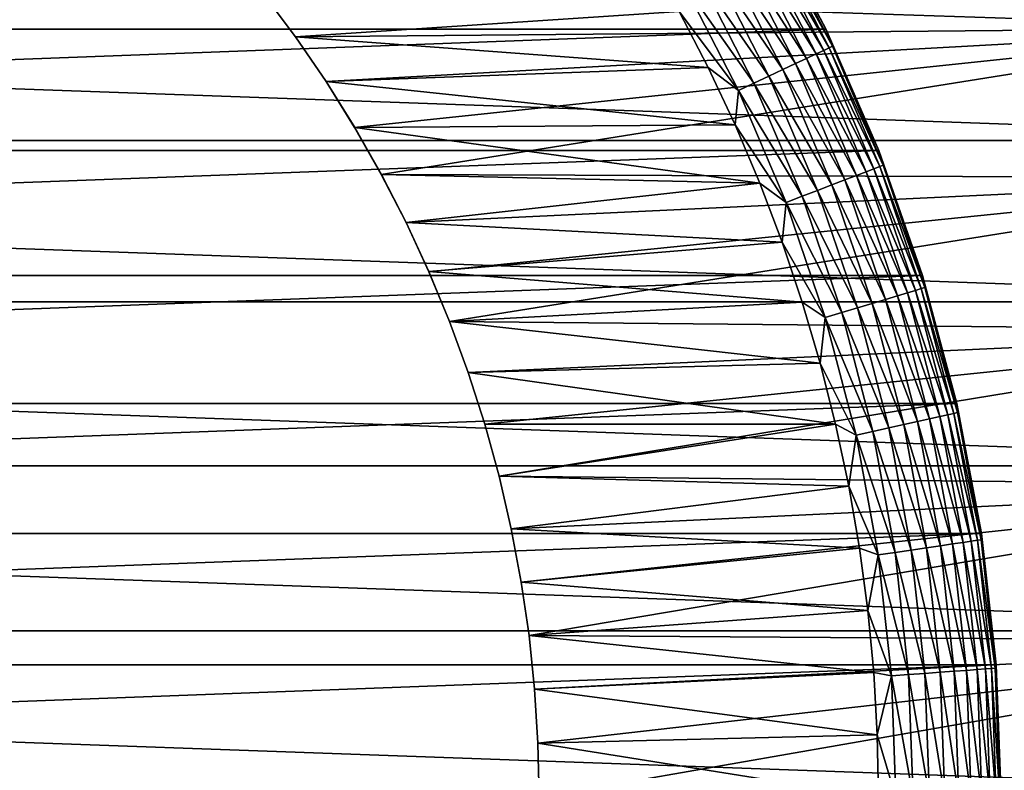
# Model space of a CAD drawing. Header units: metres. Extents: x -28 to 204, y -40 to 40.
# Tile 19 of 42: x 9.65 to 21.69, y 0.33 to 9.51. Entities that reach past the tile are written whole.
import ezdxf

# ---------------------------------------------------------------- set-up
doc = ezdxf.new("R2010")
doc.units = ezdxf.units.M
doc.layers.add('solid_SIPHO_KOMPL_SW0001', color=7, linetype='CONTINUOUS')

msp = doc.modelspace()

# ---------------------------------------------------------------- linework, layer by layer
at = {"layer": 'solid_SIPHO_KOMPL_SW0001'}
for points in [[(12.626699, 9.826807, 156), (25.307829, 9.408064, 156), (24.570494, 11.19319, 156)], [(-19.506002, 9.393485, 242), (19.506002, 9.393485, 242), (18.749777, 10.824133, 242)], [(-19.506002, 9.393485, 242), (18.749777, 10.824133, 242), (-18.749777, 10.824133, 242)], [(19.505976, 9.393583, 232.5), (18.749451, 10.825, 232.5), (18.749777, 10.824133, 242)], [(18.866793, 10.588558, 232.288437), (18.749451, 10.825, 232.5), (19.505976, 9.393583, 232.5)], [(19.505976, 9.393583, 232.5), (18.749777, 10.824133, 242), (19.506002, 9.393485, 242)], [(18.560984, 10.416928, 231.518524), (18.672823, 10.479696, 231.690125), (19.387978, 9.088711, 231.690125)], [(18.672823, 10.479696, 231.690125), (18.762205, 10.52986, 231.878235), (19.480782, 9.132215, 231.878235)], [(19.387978, 9.088711, 231.690125), (18.672823, 10.479696, 231.690125), (19.480782, 9.132215, 231.878235)], [(18.762205, 10.52986, 231.878235), (18.827303, 10.566395, 232.079041), (19.548374, 9.163902, 232.079041)], [(19.480782, 9.132215, 231.878235), (18.762205, 10.52986, 231.878235), (19.548374, 9.163902, 232.079041)], [(18.827303, 10.566395, 232.079041), (18.866793, 10.588558, 232.288437), (19.589378, 9.183123, 232.288437)], [(19.548374, 9.163902, 232.079041), (18.827303, 10.566395, 232.079041), (19.589378, 9.183123, 232.288437)], [(19.589378, 9.183123, 232.288437), (18.866793, 10.588558, 232.288437), (19.505976, 9.393583, 232.5)], [(18.428967, 10.342837, 231.366943), (18.560984, 10.416928, 231.518524), (19.271854, 9.034274, 231.518524)], [(19.271854, 9.034274, 231.518524), (18.560984, 10.416928, 231.518524), (19.387978, 9.088711, 231.690125)], [(18.115528, 10.166927, 231.135727), (18.279465, 10.258933, 231.238464), (18.979555, 8.89725, 231.238464)], [(18.279465, 10.258933, 231.238464), (18.428967, 10.342837, 231.366943), (19.134783, 8.970017, 231.366943)], [(18.979555, 8.89725, 231.238464), (18.279465, 10.258933, 231.238464), (19.134783, 8.970017, 231.366943)], [(19.134783, 8.970017, 231.366943), (18.428967, 10.342837, 231.366943), (19.271854, 9.034274, 231.518524)], [(17.940502, 10.068698, 231.060822), (18.115528, 10.166927, 231.135727), (18.80934, 8.817456, 231.135727)], [(18.80934, 8.817456, 231.135727), (18.115528, 10.166927, 231.135727), (18.979555, 8.89725, 231.238464)], [(17.757954, 9.966247, 231.015274), (17.940502, 10.068698, 231.060822), (18.627609, 8.732265, 231.060822)], [(18.627609, 8.732265, 231.060822), (17.940502, 10.068698, 231.060822), (18.80934, 8.817456, 231.135727)], [(-27.345404, 8.029399), (-26.703117, 9.959504), (27.345404, 8.029399)], [(-26.703117, 9.959504), (26.703117, 9.959504), (27.345404, 8.029399)], [(18.43807, 8.643413, 231.015274), (17.712679, 9.606439, 231), (17.757954, 9.966247, 231.015274)], [(18.43807, 8.643413, 231.015274), (17.757954, 9.966247, 231.015274), (18.627609, 8.732265, 231.060822)], [(12.626111, 9.82758, 231), (13.021031, 9.297829, 231), (12.626699, 9.826807, 156)], [(17.712679, 9.606439, 231), (13.021031, 9.297829, 231), (12.626111, 9.82758, 231)], [(12.626699, 9.826807, 156), (13.021502, 9.297256, 156), (25.307829, 9.408064, 156)], [(13.021031, 9.297829, 231), (13.021502, 9.297256, 156), (12.626699, 9.826807, 156)], [(17.712679, 9.606439, 231), (18.067444, 8.921175, 231), (13.021031, 9.297829, 231)], [(18.43807, 8.643413, 231.015274), (18.067444, 8.921175, 231), (17.712679, 9.606439, 231)], [(-20.153397, 7.909695, 242), (20.153397, 7.909695, 242), (19.506002, 9.393485, 242)], [(-20.153397, 7.909695, 242), (19.506002, 9.393485, 242), (-19.506002, 9.393485, 242)], [(13.021502, 9.297256, 156), (13.394876, 8.750686, 156), (25.307829, 9.408064, 156)], [(13.394876, 8.750686, 156), (13.745111, 8.18972, 156), (25.307829, 9.408064, 156)], [(13.745111, 8.18972, 156), (14.071206, 7.615761, 156), (25.307829, 9.408064, 156)], [(14.071206, 7.615761, 156), (25.915169, 7.575782, 156), (25.307829, 9.408064, 156)], [(19.505976, 9.393583, 232.5), (19.506002, 9.393485, 242), (20.153397, 7.909695, 242)], [(20.153418, 7.909633, 232.5), (19.505976, 9.393583, 232.5), (20.153397, 7.909695, 242)], [(19.589378, 9.183123, 232.288437), (19.505976, 9.393583, 232.5), (20.153418, 7.909633, 232.5)], [(13.021031, 9.297829, 231), (13.394776, 8.750722, 231), (13.021502, 9.297256, 156)], [(18.067444, 8.921175, 231), (13.394776, 8.750722, 231), (13.021031, 9.297829, 231)], [(13.394776, 8.750722, 231), (13.394876, 8.750686, 156), (13.021502, 9.297256, 156)], [(19.480782, 9.132215, 231.878235), (19.548374, 9.163902, 232.079041), (20.165148, 7.712515, 232.079041)], [(19.548374, 9.163902, 232.079041), (19.589378, 9.183123, 232.288437), (20.207443, 7.728692, 232.288437)], [(20.165148, 7.712515, 232.079041), (19.548374, 9.163902, 232.079041), (20.207443, 7.728692, 232.288437)], [(20.207443, 7.728692, 232.288437), (19.589378, 9.183123, 232.288437), (20.153418, 7.909633, 232.5)], [(19.134783, 8.970017, 231.366943), (19.271854, 9.034274, 231.518524), (19.879902, 7.603418, 231.518524)], [(19.271854, 9.034274, 231.518524), (19.387978, 9.088711, 231.690125), (19.999689, 7.649233, 231.690125)], [(19.879902, 7.603418, 231.518524), (19.271854, 9.034274, 231.518524), (19.999689, 7.649233, 231.690125)], [(19.387978, 9.088711, 231.690125), (19.480782, 9.132215, 231.878235), (20.095423, 7.685848, 231.878235)], [(19.999689, 7.649233, 231.690125), (19.387978, 9.088711, 231.690125), (20.095423, 7.685848, 231.878235)], [(20.095423, 7.685848, 231.878235), (19.480782, 9.132215, 231.878235), (20.165148, 7.712515, 232.079041)], [(18.067444, 8.921175, 231), (18.396566, 8.220939, 231), (13.394776, 8.750722, 231)], [(18.43807, 8.643413, 231.015274), (18.396566, 8.220939, 231), (18.067444, 8.921175, 231)], [(18.979555, 8.89725, 231.238464), (19.134783, 8.970017, 231.366943), (19.738504, 7.549338, 231.366943)], [(19.738504, 7.549338, 231.366943), (19.134783, 8.970017, 231.366943), (19.879902, 7.603418, 231.518524)], [(18.627609, 8.732265, 231.060822), (18.80934, 8.817456, 231.135727), (19.402796, 7.42094, 231.135727)], [(18.80934, 8.817456, 231.135727), (18.979555, 8.89725, 231.238464), (19.578381, 7.488096, 231.238464)], [(19.402796, 7.42094, 231.135727), (18.80934, 8.817456, 231.135727), (19.578381, 7.488096, 231.238464)], [(19.578381, 7.488096, 231.238464), (18.979555, 8.89725, 231.238464), (19.738504, 7.549338, 231.366943)], [(13.394776, 8.750722, 231), (13.74534, 8.189299, 231), (13.394876, 8.750686, 156)], [(18.396566, 8.220939, 231), (13.74534, 8.189299, 231), (13.394776, 8.750722, 231)], [(13.74534, 8.189299, 231), (13.745111, 8.18972, 156), (13.394876, 8.750686, 156)], [(18.43807, 8.643413, 231.015274), (18.627609, 8.732265, 231.060822), (19.21533, 7.349241, 231.060822)], [(19.21533, 7.349241, 231.060822), (18.627609, 8.732265, 231.060822), (19.402796, 7.42094, 231.135727)], [(19.019812, 7.274461, 231.015274), (18.396566, 8.220939, 231), (18.43807, 8.643413, 231.015274)], [(19.019812, 7.274461, 231.015274), (18.43807, 8.643413, 231.015274), (19.21533, 7.349241, 231.060822)], [(13.74534, 8.189299, 231), (14.071206, 7.615761, 156), (13.745111, 8.18972, 156)], [(18.396566, 8.220939, 231), (18.698742, 7.508542, 231), (13.74534, 8.189299, 231)], [(13.74534, 8.189299, 231), (14.071484, 7.615308, 231), (14.071206, 7.615761, 156)], [(18.698742, 7.508542, 231), (14.071484, 7.615308, 231), (13.74534, 8.189299, 231)], [(19.019812, 7.274461, 231.015274), (18.698742, 7.508542, 231), (18.396566, 8.220939, 231)], [(-27.8487, 6.058035), (-27.345404, 8.029399), (27.8487, 6.058035)], [(-27.345404, 8.029399), (27.345404, 8.029399), (27.8487, 6.058035)], [(-20.688028, 6.381304, 242), (20.688028, 6.381304, 242), (20.153397, 7.909695, 242)], [(-20.688028, 6.381304, 242), (20.153397, 7.909695, 242), (-20.153397, 7.909695, 242)], [(20.153418, 7.909633, 232.5), (20.153397, 7.909695, 242), (20.688028, 6.381304, 242)], [(20.68815, 6.38145, 232.5), (20.153418, 7.909633, 232.5), (20.688028, 6.381304, 242)], [(20.207443, 7.728692, 232.288437), (20.153418, 7.909633, 232.5), (20.68815, 6.38145, 232.5)], [(20.095423, 7.685848, 231.878235), (20.165148, 7.712515, 232.079041), (20.67433, 6.219979, 232.079041)], [(20.165148, 7.712515, 232.079041), (20.207443, 7.728692, 232.288437), (20.717693, 6.233026, 232.288437)], [(20.67433, 6.219979, 232.079041), (20.165148, 7.712515, 232.079041), (20.717693, 6.233026, 232.288437)], [(20.717693, 6.233026, 232.288437), (20.207443, 7.728692, 232.288437), (20.68815, 6.38145, 232.5)], [(14.071206, 7.615761, 156), (14.374049, 7.027365, 156), (25.915169, 7.575782, 156)], [(14.071484, 7.615308, 231), (14.374049, 7.027365, 156), (14.071206, 7.615761, 156)], [(14.071484, 7.615308, 231), (14.374183, 7.027185, 231), (14.374049, 7.027365, 156)], [(18.698742, 7.508542, 231), (14.374183, 7.027185, 231), (14.071484, 7.615308, 231)], [(19.738504, 7.549338, 231.366943), (19.879902, 7.603418, 231.518524), (20.381884, 6.131995, 231.518524)], [(19.879902, 7.603418, 231.518524), (19.999689, 7.649233, 231.690125), (20.504694, 6.168943, 231.690125)], [(20.381884, 6.131995, 231.518524), (19.879902, 7.603418, 231.518524), (20.504694, 6.168943, 231.690125)], [(19.999689, 7.649233, 231.690125), (20.095423, 7.685848, 231.878235), (20.602844, 6.198472, 231.878235)], [(20.504694, 6.168943, 231.690125), (19.999689, 7.649233, 231.690125), (20.602844, 6.198472, 231.878235)], [(20.602844, 6.198472, 231.878235), (20.095423, 7.685848, 231.878235), (20.67433, 6.219979, 232.079041)], [(14.374049, 7.027365, 156), (14.65237, 6.42709, 156), (25.915169, 7.575782, 156)], [(18.698742, 7.508542, 231), (18.972738, 6.786426, 231), (14.374183, 7.027185, 231)], [(14.65237, 6.42709, 156), (14.905067, 5.81699, 156), (25.915169, 7.575782, 156)], [(14.905067, 5.81699, 156), (26.390209, 5.705962, 156), (25.915169, 7.575782, 156)], [(19.019812, 7.274461, 231.015274), (18.972738, 6.786426, 231), (18.698742, 7.508542, 231)], [(19.402796, 7.42094, 231.135727), (19.578381, 7.488096, 231.238464), (20.072746, 6.03899, 231.238464)], [(19.578381, 7.488096, 231.238464), (19.738504, 7.549338, 231.366943), (20.236914, 6.08838, 231.366943)], [(20.072746, 6.03899, 231.238464), (19.578381, 7.488096, 231.238464), (20.236914, 6.08838, 231.366943)], [(20.236914, 6.08838, 231.366943), (19.738504, 7.549338, 231.366943), (20.381884, 6.131995, 231.518524)], [(19.019812, 7.274461, 231.015274), (19.21533, 7.349241, 231.060822), (19.700529, 5.927006, 231.060822)], [(19.21533, 7.349241, 231.060822), (19.402796, 7.42094, 231.135727), (19.892727, 5.98483, 231.135727)], [(19.700529, 5.927006, 231.060822), (19.21533, 7.349241, 231.060822), (19.892727, 5.98483, 231.135727)], [(19.892727, 5.98483, 231.135727), (19.402796, 7.42094, 231.135727), (20.072746, 6.03899, 231.238464)], [(19.500072, 5.866698, 231.015274), (18.972738, 6.786426, 231), (19.019812, 7.274461, 231.015274)], [(19.500072, 5.866698, 231.015274), (19.019812, 7.274461, 231.015274), (19.700529, 5.927006, 231.060822)], [(14.652335, 6.427208, 231), (14.65237, 6.42709, 156), (14.374049, 7.027365, 156)], [(14.374183, 7.027185, 231), (14.652335, 6.427208, 231), (14.374049, 7.027365, 156)], [(18.972738, 6.786426, 231), (14.652335, 6.427208, 231), (14.374183, 7.027185, 231)], [(18.972738, 6.786426, 231), (19.21932, 6.052398, 231), (14.652335, 6.427208, 231)], [(19.500072, 5.866698, 231.015274), (19.21932, 6.052398, 231), (18.972738, 6.786426, 231)], [(-21.107187, 4.817542, 242), (21.107187, 4.817542, 242), (20.688028, 6.381304, 242)], [(-21.107187, 4.817542, 242), (20.688028, 6.381304, 242), (-20.688028, 6.381304, 242)], [(14.652335, 6.427208, 231), (14.904982, 5.817182, 231), (14.65237, 6.42709, 156)], [(19.21932, 6.052398, 231), (14.904982, 5.817182, 231), (14.652335, 6.427208, 231)], [(14.904982, 5.817182, 231), (14.905067, 5.81699, 156), (14.65237, 6.42709, 156)], [(20.68815, 6.38145, 232.5), (20.688028, 6.381304, 242), (21.107187, 4.817542, 242)], [(21.107189, 4.817578, 232.5), (20.68815, 6.38145, 232.5), (21.107187, 4.817542, 242)], [(20.717693, 6.233026, 232.288437), (20.68815, 6.38145, 232.5), (21.107189, 4.817578, 232.5)], [(20.381884, 6.131995, 231.518524), (20.504694, 6.168943, 231.690125), (20.900297, 4.65574, 231.690125)], [(20.504694, 6.168943, 231.690125), (20.602844, 6.198472, 231.878235), (21.000341, 4.678026, 231.878235)], [(20.900297, 4.65574, 231.690125), (20.504694, 6.168943, 231.690125), (21.000341, 4.678026, 231.878235)], [(20.602844, 6.198472, 231.878235), (20.67433, 6.219979, 232.079041), (21.073206, 4.694257, 232.079041)], [(21.000341, 4.678026, 231.878235), (20.602844, 6.198472, 231.878235), (21.073206, 4.694257, 232.079041)], [(20.67433, 6.219979, 232.079041), (20.717693, 6.233026, 232.288437), (21.117407, 4.704103, 232.288437)], [(21.073206, 4.694257, 232.079041), (20.67433, 6.219979, 232.079041), (21.117407, 4.704103, 232.288437)], [(21.117407, 4.704103, 232.288437), (20.717693, 6.233026, 232.288437), (21.107189, 4.817578, 232.5)], [(-28.209927, 4.055566), (-27.8487, 6.058035), (28.209927, 4.055566)], [(-27.8487, 6.058035), (27.8487, 6.058035), (28.209927, 4.055566)], [(19.21932, 6.052398, 231), (19.437725, 5.309555, 231), (14.904982, 5.817182, 231)], [(19.500072, 5.866698, 231.015274), (19.437725, 5.309555, 231), (19.21932, 6.052398, 231)], [(19.892727, 5.98483, 231.135727), (20.072746, 6.03899, 231.238464), (20.460016, 4.557663, 231.238464)], [(20.072746, 6.03899, 231.238464), (20.236914, 6.08838, 231.366943), (20.627352, 4.594939, 231.366943)], [(20.460016, 4.557663, 231.238464), (20.072746, 6.03899, 231.238464), (20.627352, 4.594939, 231.366943)], [(20.236914, 6.08838, 231.366943), (20.381884, 6.131995, 231.518524), (20.775116, 4.627855, 231.518524)], [(20.627352, 4.594939, 231.366943), (20.236914, 6.08838, 231.366943), (20.775116, 4.627855, 231.518524)], [(20.775116, 4.627855, 231.518524), (20.381884, 6.131995, 231.518524), (20.900297, 4.65574, 231.690125)], [(19.500072, 5.866698, 231.015274), (19.700529, 5.927006, 231.060822), (20.080618, 4.473148, 231.060822)], [(19.700529, 5.927006, 231.060822), (19.892727, 5.98483, 231.135727), (20.276524, 4.516788, 231.135727)], [(20.080618, 4.473148, 231.060822), (19.700529, 5.927006, 231.060822), (20.276524, 4.516788, 231.135727)], [(20.276524, 4.516788, 231.135727), (19.892727, 5.98483, 231.135727), (20.460016, 4.557663, 231.238464)], [(14.904982, 5.817182, 231), (15.132864, 5.195281, 231), (14.905067, 5.81699, 156)], [(19.437725, 5.309555, 231), (15.132864, 5.195281, 231), (14.904982, 5.817182, 231)], [(14.905067, 5.81699, 156), (15.132913, 5.195195, 156), (26.390209, 5.705962, 156)], [(15.132864, 5.195281, 231), (15.132913, 5.195195, 156), (14.905067, 5.81699, 156)], [(19.876293, 4.427633, 231.015274), (19.437725, 5.309555, 231), (19.500072, 5.866698, 231.015274)], [(19.876293, 4.427633, 231.015274), (19.500072, 5.866698, 231.015274), (20.080618, 4.473148, 231.060822)], [(15.132913, 5.195195, 156), (15.33506, 4.564372, 156), (26.390209, 5.705962, 156)], [(15.33506, 4.564372, 156), (15.510429, 3.92766, 156), (26.390209, 5.705962, 156)], [(15.510429, 3.92766, 156), (26.729582, 3.810061, 156), (26.390209, 5.705962, 156)], [(19.437725, 5.309555, 231), (19.626863, 4.56174, 231), (15.132864, 5.195281, 231)], [(19.876293, 4.427633, 231.015274), (19.626863, 4.56174, 231), (19.437725, 5.309555, 231)], [(15.132864, 5.195281, 231), (15.33507, 4.56431, 231), (15.132913, 5.195195, 156)], [(19.626863, 4.56174, 231), (15.33507, 4.56431, 231), (15.132864, 5.195281, 231)], [(15.33507, 4.56431, 231), (15.33506, 4.564372, 156), (15.132913, 5.195195, 156)], [(-21.408236, 3.226191, 242), (21.408236, 3.226191, 242), (21.107187, 4.817542, 242)], [(-21.408236, 3.226191, 242), (21.107187, 4.817542, 242), (-21.107187, 4.817542, 242)], [(21.107189, 4.817578, 232.5), (21.107187, 4.817542, 242), (21.408236, 3.226191, 242)], [(21.408188, 3.226765, 232.5), (21.107189, 4.817578, 232.5), (21.408236, 3.226191, 242)], [(21.117407, 4.704103, 232.288437), (21.107189, 4.817578, 232.5), (21.408188, 3.226765, 232.5)], [(21.073206, 4.694257, 232.079041), (21.117407, 4.704103, 232.288437), (21.404449, 3.150082, 232.288437)], [(21.404449, 3.150082, 232.288437), (21.117407, 4.704103, 232.288437), (21.408188, 3.226765, 232.5)], [(20.460016, 4.557663, 231.238464), (20.627352, 4.594939, 231.366943), (20.907732, 3.076981, 231.366943)], [(20.627352, 4.594939, 231.366943), (20.775116, 4.627855, 231.518524), (21.057507, 3.099023, 231.518524)], [(20.907732, 3.076981, 231.366943), (20.627352, 4.594939, 231.366943), (21.057507, 3.099023, 231.518524)], [(20.775116, 4.627855, 231.518524), (20.900297, 4.65574, 231.690125), (21.184389, 3.117696, 231.690125)], [(21.057507, 3.099023, 231.518524), (20.775116, 4.627855, 231.518524), (21.184389, 3.117696, 231.690125)], [(20.900297, 4.65574, 231.690125), (21.000341, 4.678026, 231.878235), (21.285791, 3.132619, 231.878235)], [(21.184389, 3.117696, 231.690125), (20.900297, 4.65574, 231.690125), (21.285791, 3.132619, 231.878235)], [(21.000341, 4.678026, 231.878235), (21.073206, 4.694257, 232.079041), (21.359648, 3.143489, 232.079041)], [(21.285791, 3.132619, 231.878235), (21.000341, 4.678026, 231.878235), (21.359648, 3.143489, 232.079041)], [(21.359648, 3.143489, 232.079041), (21.073206, 4.694257, 232.079041), (21.404449, 3.150082, 232.288437)], [(15.33507, 4.56431, 231), (15.510429, 3.92766, 156), (15.33506, 4.564372, 156)], [(15.33507, 4.56431, 231), (15.510465, 3.927532, 231), (15.510429, 3.92766, 156)], [(19.626863, 4.56174, 231), (15.510465, 3.927532, 231), (15.33507, 4.56431, 231)], [(19.626863, 4.56174, 231), (19.786968, 3.80676, 231), (15.510465, 3.927532, 231)], [(19.876293, 4.427633, 231.015274), (19.786968, 3.80676, 231), (19.626863, 4.56174, 231)], [(19.876293, 4.427633, 231.015274), (20.080618, 4.473148, 231.060822), (20.353567, 2.995424, 231.060822)], [(20.080618, 4.473148, 231.060822), (20.276524, 4.516788, 231.135727), (20.552137, 3.024648, 231.135727)], [(20.353567, 2.995424, 231.060822), (20.080618, 4.473148, 231.060822), (20.552137, 3.024648, 231.135727)], [(20.276524, 4.516788, 231.135727), (20.460016, 4.557663, 231.238464), (20.738123, 3.052019, 231.238464)], [(20.552137, 3.024648, 231.135727), (20.276524, 4.516788, 231.135727), (20.738123, 3.052019, 231.238464)], [(20.738123, 3.052019, 231.238464), (20.460016, 4.557663, 231.238464), (20.907732, 3.076981, 231.366943)], [(20.146465, 2.964945, 231.015274), (19.786968, 3.80676, 231), (19.876293, 4.427633, 231.015274)], [(20.146465, 2.964945, 231.015274), (19.876293, 4.427633, 231.015274), (20.353567, 2.995424, 231.060822)], [(-28.427114, 2.035692), (-28.209927, 4.055566), (28.427114, 2.035692)], [(-28.209927, 4.055566), (28.209927, 4.055566), (28.427114, 2.035692)], [(15.510429, 3.92766, 156), (15.659411, 3.283407, 156), (26.729582, 3.810061, 156)], [(15.510465, 3.927532, 231), (15.659411, 3.283407, 156), (15.510429, 3.92766, 156)], [(15.510465, 3.927532, 231), (15.659442, 3.28329, 231), (15.659411, 3.283407, 156)], [(19.786968, 3.80676, 231), (15.659442, 3.28329, 231), (15.510465, 3.927532, 231)], [(15.659411, 3.283407, 156), (15.781807, 2.633118, 156), (26.729582, 3.810061, 156)], [(19.786968, 3.80676, 231), (19.918077, 3.046841, 231), (15.659442, 3.28329, 231)], [(15.781807, 2.633118, 156), (15.877038, 1.979763, 156), (26.729582, 3.810061, 156)], [(15.877038, 1.979763, 156), (26.932886, 1.907352, 156), (26.729582, 3.810061, 156)], [(20.146465, 2.964945, 231.015274), (19.918077, 3.046841, 231), (19.786968, 3.80676, 231)], [(15.659442, 3.28329, 231), (15.781807, 2.633118, 156), (15.659411, 3.283407, 156)], [(15.659442, 3.28329, 231), (15.781823, 2.633039, 231), (15.781807, 2.633118, 156)], [(19.918077, 3.046841, 231), (15.781823, 2.633039, 231), (15.659442, 3.28329, 231)], [(-21.589199, 1.620202, 242), (21.589199, 1.620202, 242), (21.408236, 3.226191, 242)], [(-21.589199, 1.620202, 242), (21.408236, 3.226191, 242), (-21.408236, 3.226191, 242)], [(21.184389, 3.117696, 231.690125), (21.285791, 3.132619, 231.878235), (21.457674, 1.570499, 231.878235)], [(21.285791, 3.132619, 231.878235), (21.359648, 3.143489, 232.079041), (21.532125, 1.575948, 232.079041)], [(21.457674, 1.570499, 231.878235), (21.285791, 3.132619, 231.878235), (21.532125, 1.575948, 232.079041)], [(21.359648, 3.143489, 232.079041), (21.404449, 3.150082, 232.288437), (21.57729, 1.579254, 232.288437)], [(21.532125, 1.575948, 232.079041), (21.359648, 3.143489, 232.079041), (21.57729, 1.579254, 232.288437)], [(21.404449, 3.150082, 232.288437), (21.408188, 3.226765, 232.5), (21.589462, 1.617907, 232.5)], [(21.57729, 1.579254, 232.288437), (21.404449, 3.150082, 232.288437), (21.589462, 1.617907, 232.5)], [(21.408188, 3.226765, 232.5), (21.408236, 3.226191, 242), (21.589199, 1.620202, 242)], [(21.589462, 1.617907, 232.5), (21.408188, 3.226765, 232.5), (21.589199, 1.620202, 242)], [(19.918077, 3.046841, 231), (20.019928, 2.286349, 231), (15.781823, 2.633039, 231)], [(20.146465, 2.964945, 231.015274), (20.019928, 2.286349, 231), (19.918077, 3.046841, 231)], [(20.353567, 2.995424, 231.060822), (20.552137, 3.024648, 231.135727), (20.718094, 1.516369, 231.135727)], [(20.552137, 3.024648, 231.135727), (20.738123, 3.052019, 231.238464), (20.905582, 1.530091, 231.238464)], [(20.718094, 1.516369, 231.135727), (20.552137, 3.024648, 231.135727), (20.905582, 1.530091, 231.238464)], [(20.738123, 3.052019, 231.238464), (20.907732, 3.076981, 231.366943), (21.076561, 1.542606, 231.366943)], [(20.905582, 1.530091, 231.238464), (20.738123, 3.052019, 231.238464), (21.076561, 1.542606, 231.366943)], [(20.907732, 3.076981, 231.366943), (21.057507, 3.099023, 231.518524), (21.227545, 1.553656, 231.518524)], [(21.076561, 1.542606, 231.366943), (20.907732, 3.076981, 231.366943), (21.227545, 1.553656, 231.518524)], [(21.057507, 3.099023, 231.518524), (21.184389, 3.117696, 231.690125), (21.355452, 1.563018, 231.690125)], [(21.227545, 1.553656, 231.518524), (21.057507, 3.099023, 231.518524), (21.355452, 1.563018, 231.690125)], [(21.355452, 1.563018, 231.690125), (21.184389, 3.117696, 231.690125), (21.457674, 1.570499, 231.878235)], [(20.309149, 1.486438, 231.015274), (20.019928, 2.286349, 231), (20.146465, 2.964945, 231.015274)], [(20.146465, 2.964945, 231.015274), (20.353567, 2.995424, 231.060822), (20.517921, 1.501718, 231.060822)], [(20.309149, 1.486438, 231.015274), (20.146465, 2.964945, 231.015274), (20.517921, 1.501718, 231.060822)], [(20.517921, 1.501718, 231.060822), (20.353567, 2.995424, 231.060822), (20.718094, 1.516369, 231.135727)], [(15.781823, 2.633039, 231), (15.877038, 1.979763, 156), (15.781807, 2.633118, 156)], [(15.781823, 2.633039, 231), (15.877045, 1.979713, 231), (15.877038, 1.979763, 156)], [(20.019928, 2.286349, 231), (15.877045, 1.979713, 231), (15.781823, 2.633039, 231)], [(20.019928, 2.286349, 231), (20.092493, 1.525655, 231), (15.877045, 1.979713, 231)], [(20.309149, 1.486438, 231.015274), (20.092493, 1.525655, 231), (20.019928, 2.286349, 231)], [(-28.5, 0), (-28.427114, 2.035692), (28.5, 0)], [(-28.427114, 2.035692), (28.427114, 2.035692), (28.5, 0)], [(15.877038, 1.979763, 156), (15.945068, 1.323532, 156), (26.932886, 1.907352, 156)], [(15.94507, 1.3235, 231), (15.945068, 1.323532, 156), (15.877038, 1.979763, 156)], [(15.877045, 1.979713, 231), (15.94507, 1.3235, 231), (15.877038, 1.979763, 156)], [(20.092493, 1.525655, 231), (15.94507, 1.3235, 231), (15.877045, 1.979713, 231)], [(15.945068, 1.323532, 156), (15.986055, 0.663611, 156), (26.932886, 1.907352, 156)], [(15.986055, 0.663611, 156), (16, 0, 156), (26.932886, 1.907352, 156)], [(16, 0, 156), (27, 0, 156), (26.932886, 1.907352, 156)], [(-21.65, 0, 242), (21.65, 0, 242), (21.589199, 1.620202, 242)], [(-21.65, 0, 242), (21.589199, 1.620202, 242), (-21.589199, 1.620202, 242)], [(21.355452, 1.563018, 231.690125), (21.457674, 1.570499, 231.878235), (21.51507, 0, 231.878235)], [(21.457674, 1.570499, 231.878235), (21.532125, 1.575948, 232.079041), (21.589722, 0, 232.079041)], [(21.457674, 1.570499, 231.878235), (21.589722, 0, 232.079041), (21.51507, 0, 231.878235)], [(21.532125, 1.575948, 232.079041), (21.57729, 1.579254, 232.288437), (21.635006, 0, 232.288437)], [(21.532125, 1.575948, 232.079041), (21.635006, 0, 232.288437), (21.589722, 0, 232.079041)], [(21.57729, 1.579254, 232.288437), (21.589462, 1.617907, 232.5), (21.65, 0, 232.5)], [(21.57729, 1.579254, 232.288437), (21.65, 0, 232.5), (21.635006, 0, 232.288437)], [(21.589462, 1.617907, 232.5), (21.589199, 1.620202, 242), (21.65, 0, 242)], [(21.589462, 1.617907, 232.5), (21.65, 0, 242), (21.65, 0, 232.5)], [(20.092493, 1.525655, 231), (20.135851, 0.763538, 231), (15.94507, 1.3235, 231)], [(20.309149, 1.486438, 231.015274), (20.135851, 0.763538, 231), (20.092493, 1.525655, 231)], [(20.309149, 1.486438, 231.015274), (20.363472, 0, 231.015274), (20.135851, 0.763538, 231)], [(20.309149, 1.486438, 231.015274), (20.517921, 1.501718, 231.060822), (20.572803, 0, 231.060822)], [(20.309149, 1.486438, 231.015274), (20.572803, 0, 231.060822), (20.363472, 0, 231.015274)], [(20.517921, 1.501718, 231.060822), (20.718094, 1.516369, 231.135727), (20.773512, 0, 231.135727)], [(20.517921, 1.501718, 231.060822), (20.773512, 0, 231.135727), (20.572803, 0, 231.060822)], [(20.718094, 1.516369, 231.135727), (20.905582, 1.530091, 231.238464), (20.961502, 0, 231.238464)], [(20.718094, 1.516369, 231.135727), (20.961502, 0, 231.238464), (20.773512, 0, 231.135727)], [(20.905582, 1.530091, 231.238464), (21.076561, 1.542606, 231.366943), (21.132938, 0, 231.366943)], [(20.905582, 1.530091, 231.238464), (21.132938, 0, 231.366943), (20.961502, 0, 231.238464)], [(21.076561, 1.542606, 231.366943), (21.227545, 1.553656, 231.518524), (21.284325, 0, 231.518524)], [(21.076561, 1.542606, 231.366943), (21.284325, 0, 231.518524), (21.132938, 0, 231.366943)], [(21.227545, 1.553656, 231.518524), (21.355452, 1.563018, 231.690125), (21.412575, 0, 231.690125)], [(21.227545, 1.553656, 231.518524), (21.412575, 0, 231.690125), (21.284325, 0, 231.518524)], [(21.355452, 1.563018, 231.690125), (21.51507, 0, 231.878235), (21.412575, 0, 231.690125)], [(15.986055, 0.663596, 231), (15.986055, 0.663611, 156), (15.945068, 1.323532, 156)], [(15.94507, 1.3235, 231), (15.986055, 0.663596, 231), (15.945068, 1.323532, 156)], [(20.135851, 0.763538, 231), (15.986055, 0.663596, 231), (15.94507, 1.3235, 231)], [(20.135851, 0.763538, 231), (20.15, 0, 231), (15.986055, 0.663596, 231)], [(20.363472, 0, 231.015274), (20.15, 0, 231), (20.135851, 0.763538, 231)], [(16, 0, 231), (16, 0, 156), (15.986055, 0.663611, 156)], [(15.986055, 0.663596, 231), (16, 0, 231), (15.986055, 0.663611, 156)], [(20.15, 0, 231), (16, 0, 231), (15.986055, 0.663596, 231)]]:
    msp.add_3dface(points, dxfattribs=at)

doc.saveas('drawing.dxf')
